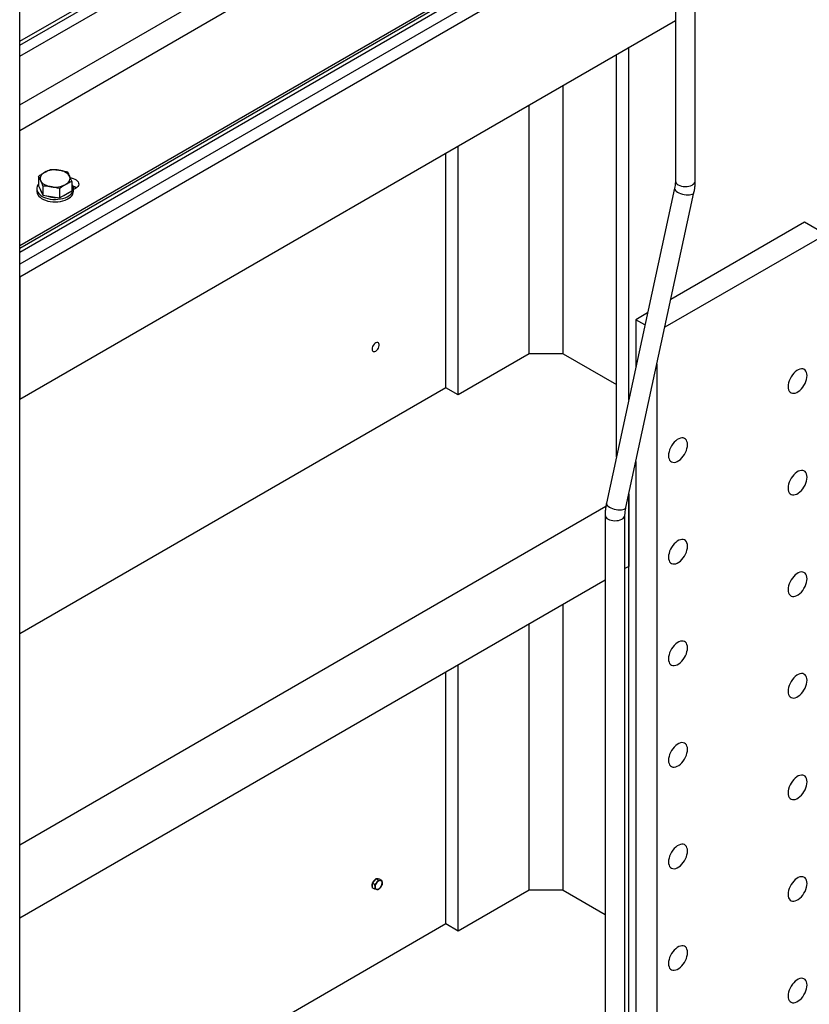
# Model space of a CAD drawing. Header units: millimetres. Extents: x 0 to 25230, y 0 to 17820.
# Tile 203 of 214: x 20928 to 21722, y 8849 to 9839. Entities that reach past the tile are written whole.
import ezdxf

# ---------------------------------------------------------------- set-up
doc = ezdxf.new("R2010")
doc.units = ezdxf.units.MM
doc.linetypes.add('SLD-Sólida', pattern=[0])
doc.layers.add('REFERÊNCIAS', color=9, linetype='SLD-Sólida')

msp = doc.modelspace()

# ---------------------------------------------------------------- linework, layer by layer
at = {"color": 7, "linetype": 'SLD-Sólida', "lineweight": 25, "ltscale": 30}
for p, q in [((21587.47, 10915.53), (21587.47, 9676.67)), ((21607.47, 9676.67), (21607.47, 10710.7)), ((21586.61, 9669.19), (21518.07, 9352.63)), ((21537.62, 9348.4), (21606.15, 9664.96)), ((21516.76, 9340.92), (21516.76, 8709.81)), ((21536.76, 8709.81), (21536.76, 9340.92))]:
    msp.add_line(p, q, dxfattribs=at)
at = {"color": 7, "linetype": 'SLD-Sólida', "lineweight": 25, "ltscale": 30, "flags": 128}
for points in [[(21590.4, 9672.59), (21591.86, 9671.89), (21593.53, 9671.37), (21595.34, 9671.03), (21597.23, 9670.9), (21599.13, 9670.98), (21600.96, 9671.27), (21602.67, 9671.75), (21604.19, 9672.4), (21605.47, 9673.22), (21606.46, 9674.15), (21607.13, 9675.18), (21607.44, 9676.26), (21607.47, 9676.67)], [(21586.61, 9669.19), (21586.58, 9668.67), (21586.84, 9667.87), (21587.44, 9667.03), (21588.37, 9666.2), (21589.58, 9665.39)], [(21589.58, 9665.39), (21591.04, 9664.65), (21592.7, 9664), (21594.48, 9663.45), (21596.34, 9663.04), (21598.2, 9662.77), (21599.99, 9662.66), (21601.65, 9662.71), (21603.12, 9662.92), (21604.35, 9663.27), (21605.29, 9663.77), (21605.9, 9664.38), (21606.15, 9664.96)], [(21518.07, 9352.63), (21518.05, 9352.12), (21518.3, 9351.31), (21518.91, 9350.47), (21519.83, 9349.64), (21521.05, 9348.84)], [(21519.69, 9336.83), (21521.15, 9336.14), (21522.82, 9335.61), (21524.63, 9335.28), (21526.52, 9335.15), (21528.42, 9335.22), (21530.25, 9335.51), (21531.96, 9335.99), (21533.48, 9336.64), (21534.76, 9337.46), (21535.75, 9338.39), (21536.42, 9339.42), (21536.73, 9340.5), (21536.76, 9340.9)], [(21521.05, 9348.84), (21522.51, 9348.09), (21524.16, 9347.44), (21525.95, 9346.9), (21527.8, 9346.48), (21529.66, 9346.22), (21531.45, 9346.11), (21533.11, 9346.15), (21534.58, 9346.36), (21535.81, 9346.72), (21536.75, 9347.21), (21537.37, 9347.82), (21537.62, 9348.4)]]:
    msp.add_lwpolyline(points, dxfattribs=at)
at = {"color": 7, "linetype": 'SLD-Sólida', "lineweight": 25, "ltscale": 900}
for centre, start, end in [((21592.4, 9677.12), 185.18655, 246.13359), ((21521.69, 9341.36), 185.21244, 246.13126)]:
    msp.add_arc(centre, 4.95, start, end, dxfattribs=at)
at = {"color": 7, "linetype": 'SLD-Sólida', "lineweight": 25, "ltscale": 30}
for points, knots in [([(21587.47, 9676.67), (21587.46, 9676.3), (21587.45, 9675.19), (21587.29, 9673.22), (21586.99, 9671.08), (21586.71, 9669.7), (21586.61, 9669.19)], [0, 0, 0, 0, 0.166807, 0.486013, 0.80749, 1, 1, 1, 1]), ([(21606.15, 9664.96), (21606.29, 9665.62), (21606.68, 9667.52), (21607.14, 9670.63), (21607.43, 9673.88), (21607.46, 9675.87), (21607.47, 9676.67)], [0, 0, 0, 0, 0.166551, 0.476965, 0.78893, 1, 1, 1, 1]), ([(21518.07, 9352.63), (21517.93, 9351.97), (21517.54, 9350.07), (21517.08, 9346.96), (21516.8, 9343.71), (21516.77, 9341.72), (21516.76, 9340.92)], [0, 0, 0, 0, 0.1665506, 0.4769654, 0.78893, 1, 1, 1, 1]), ([(21536.76, 9340.92), (21536.76, 9341.3), (21536.77, 9342.4), (21536.93, 9344.37), (21537.23, 9346.51), (21537.51, 9347.89), (21537.62, 9348.4)], [0, 0, 0, 0, 0.166807, 0.486013, 0.80749, 1, 1, 1, 1])]:
    msp.add_open_spline(points, degree=3, knots=knots, dxfattribs=at)
at = {"layer": 'REFERÊNCIAS', "linetype": 'SLD-Sólida', "lineweight": 25, "ltscale": 30}
for p, q in [((20928.01, 7450.02), (20928.01, 10534.83)), ((20928.01, 9801.81), (21446.94, 10101.38)), ((20928.01, 9817.15), (21356.73, 10064.65)), ((20928.01, 9813.05), (21360.29, 10062.59)), ((20928.01, 9753.08), (21452.04, 10055.59)), ((20928.01, 9727.39), (21464.19, 10036.92)), ((20928.01, 9604.89), (21587.47, 9985.58)), ((21587.47, 9973.52), (20928.01, 9592.82)), ((21534.98, 9961.75), (20928.01, 9611.36)), ((20928.01, 9608.99), (21537.03, 9960.57)), ((21587.47, 9960.46), (20928.01, 9579.76)), ((20928.01, 9457.28), (21587.47, 9837.97)), ((21540.58, 9456.61), (21540.58, 9810.91)), ((21528.21, 9399.45), (21528.21, 9803.76)), ((21474.47, 9502.93), (21474.47, 9772.74)), ((21440.53, 9502.93), (21440.53, 9753.15)), ((21369.11, 9461.71), (21369.11, 9711.92)), ((21356.73, 9468.85), (21356.73, 9704.78)), ((20946.9, 9681.17), (20946.9, 9671.8)), ((20945.13, 9668.7), (20945.13, 9666.25)), ((20946.9, 9671.8), (20949.14, 9666.97)), ((20949.14, 9666.97), (20951.38, 9662.14)), ((20951.38, 9671.51), (20951.38, 9662.14)), ((20968.11, 9668.92), (20968.11, 9659.55)), ((20974.23, 9663.09), (20980.36, 9666.62)), ((20980.36, 9675.99), (20980.36, 9666.62)), ((20984.13, 9669.11), (20982.13, 9667.95)), ((20982.13, 9666.25), (20982.13, 9668.7)), ((20951.38, 9662.14), (20959.74, 9660.85)), ((20959.74, 9660.85), (20968.11, 9659.55)), ((20968.11, 9659.55), (20974.23, 9663.09)), ((21717.36, 9635.13), (21582.89, 9557.5)), ((21738.57, 9622.88), (21717.36, 9635.13)), ((21738.57, 9622.88), (21576.83, 9529.51)), ((20928.01, 9579.76), (20928.01, 9457.28)), ((21559.5, 9544), (21547.65, 9537.16)), ((21556.87, 9531.84), (21547.65, 9537.16)), ((21547.65, 9537.16), (21547.65, 9489.27)), ((21440.53, 9502.93), (21369.11, 9461.71)), ((21474.47, 9502.93), (21440.53, 9502.93)), ((21474.47, 9502.93), (21528.21, 9471.91)), ((21568.87, 9492.73), (21568.87, 8430.75)), ((21356.73, 9468.85), (20928.01, 9221.35)), ((21369.11, 9461.71), (21356.73, 9468.85)), ((21547.65, 9394.75), (21547.65, 8718.68)), ((21540.58, 8721.83), (21540.58, 9362.09)), ((21540.58, 9362.09), (21540.58, 9289.23)), ((21517.48, 9349.38), (20928.01, 9009.09)), ((21540.58, 9289.23), (21536.76, 9287.02)), ((21516.76, 9275.47), (20928.01, 8935.6)), ((21474.47, 8964.02), (21474.47, 9251.06)), ((21440.53, 8964.02), (21440.53, 9231.47)), ((21356.73, 8929.93), (21356.73, 9183.1)), ((21369.11, 8922.79), (21369.11, 9190.24)), ((21286.17, 8975.4), (21284.4, 8973.2)), ((21285.48, 8974.54), (21285.46, 8974.56)), ((21288.81, 8973.87), (21286.17, 8975.4)), ((21287.94, 8975.24), (21286.17, 8975.4)), ((21289.71, 8975.08), (21287.94, 8975.24)), ((21292.35, 8973.56), (21289.71, 8975.08)), ((21282.46, 8969.36), (21282.52, 8969.32)), ((21284.4, 8973.2), (21282.64, 8971)), ((21285.28, 8969.47), (21282.64, 8971)), ((21282.64, 8971), (21282.64, 8968.64)), ((21282.64, 8968.64), (21282.64, 8966.28)), ((21285.28, 8964.76), (21282.64, 8966.28)), ((21285.28, 8969.47), (21287.19, 8971.59)), ((21285.42, 8967.03), (21285.28, 8969.47)), ((21287.19, 8964.52), (21285.28, 8964.76)), ((21287.19, 8971.59), (21288.81, 8973.87)), ((21288.81, 8964.44), (21287.19, 8964.52)), ((21288.81, 8973.87), (21290.73, 8973.63)), ((21290.73, 8966.56), (21288.81, 8964.44)), ((21290.73, 8973.63), (21292.35, 8973.56)), ((21292.35, 8968.84), (21290.73, 8966.56)), ((21292.35, 8973.56), (21292.49, 8971.11)), ((21440.53, 8964.02), (21369.11, 8922.79)), ((21474.47, 8964.02), (21440.53, 8964.02)), ((21474.47, 8964.02), (21516.76, 8939.61)), ((21356.73, 8929.93), (20928.01, 8682.44)), ((21369.11, 8922.79), (21356.73, 8929.93))]:
    msp.add_line(p, q, dxfattribs=at)
at = {"layer": 'REFERÊNCIAS', "linetype": 'SLD-Sólida', "lineweight": 25, "ltscale": 30, "flags": 128}
for points in [[(20978.11, 9681.33), (20977.48, 9682.4), (20976.62, 9683.42), (20975.53, 9684.36), (20974.23, 9685.21), (20972.76, 9685.96), (20971.13, 9686.59), (20969.37, 9687.09), (20967.51, 9687.45)], [(20953.02, 9685.21), (20951.73, 9684.36), (20950.64, 9683.42), (20949.77, 9682.4), (20949.14, 9681.33), (20948.75, 9680.22), (20948.63, 9679.09), (20948.75, 9677.96), (20949.14, 9676.85)], [(20949.14, 9676.85), (20949.77, 9675.78), (20950.64, 9674.76), (20951.73, 9673.82), (20953.02, 9672.97), (20954.49, 9672.22), (20956.13, 9671.59), (20957.89, 9671.09), (20959.74, 9670.72)], [(20974.23, 9672.97), (20975.53, 9673.82), (20976.62, 9674.76), (20977.48, 9675.78), (20978.11, 9676.85), (20978.5, 9677.96), (20978.63, 9679.09), (20978.5, 9680.22), (20978.11, 9681.33)], [(20978.83, 9679.79), (20979.85, 9679.62), (20981.71, 9679.15), (20983.38, 9678.49), (20984.82, 9677.66), (20985.96, 9676.69), (20986.78, 9675.62), (20987.25, 9674.48), (20987.34, 9673.31), (20987.06, 9672.15), (20986.42, 9671.04), (20985.43, 9670.01), (20984.13, 9669.11)], [(20946.9, 9673.26), (20946.35, 9672.53), (20945.6, 9671.11), (20945.2, 9669.63), (20945.15, 9668.14), (20945.47, 9666.67), (20946.13, 9665.23), (20947.14, 9663.85), (20948.47, 9662.58), (20950.1, 9661.42), (20951.98, 9660.4), (20954.1, 9659.55), (20956.4, 9658.87), (20958.84, 9658.39), (20961.37, 9658.1), (20963.95, 9658.02), (20966.52, 9658.15), (20969.03, 9658.49), (20971.44, 9659.02), (20973.7, 9659.75), (20975.76, 9660.64), (20977.59, 9661.7), (20979.14, 9662.89), (20980.39, 9664.19), (20981.32, 9665.58), (20981.9, 9667.03), (20982.12, 9668.52), (20981.99, 9670), (20981.5, 9671.47), (20980.66, 9672.88), (20980.36, 9673.26)], [(20945.13, 9666.25), (20945.15, 9665.69), (20945.47, 9664.22), (20946.13, 9662.78), (20947.14, 9661.4), (20948.47, 9660.13), (20950.1, 9658.97), (20951.98, 9657.95), (20954.1, 9657.1), (20956.4, 9656.42), (20958.84, 9655.94), (20961.37, 9655.65), (20963.95, 9655.58), (20966.52, 9655.7), (20969.03, 9656.04), (20971.44, 9656.57), (20973.7, 9657.3), (20975.76, 9658.19), (20977.59, 9659.25), (20979.14, 9660.44), (20980.39, 9661.74), (20981.32, 9663.13), (20981.9, 9664.58), (20982.12, 9666.07), (20982.13, 9666.25)], [(20974.23, 9662.58), (20972.49, 9661.72), (20970.77, 9661.09)], [(20976.82, 9664.58), (20975.73, 9663.59), (20974.23, 9662.58)], [(21282.42, 9507.6), (21282.55, 9506.56), (21282.94, 9505.74), (21283.56, 9505.22), (21284.37, 9505.03), (21285.29, 9505.18), (21286.27, 9505.67), (21287.23, 9506.46), (21288.1, 9507.48), (21288.82, 9508.67), (21289.33, 9509.93), (21289.6, 9511.18), (21289.6, 9512.31), (21289.33, 9513.25), (21288.82, 9513.93), (21288.1, 9514.29), (21287.23, 9514.3), (21286.27, 9513.98), (21285.29, 9513.34), (21284.37, 9512.42), (21283.56, 9511.31), (21282.94, 9510.07), (21282.55, 9508.8), (21282.42, 9507.6)], [(21700.74, 9469.96), (21700.87, 9468.22), (21701.26, 9466.68), (21701.89, 9465.37), (21702.76, 9464.35), (21703.82, 9463.62), (21705.07, 9463.22), (21706.45, 9463.16), (21707.94, 9463.43), (21709.5, 9464.03), (21711.08, 9464.94), (21712.63, 9466.13), (21714.12, 9467.59), (21715.51, 9469.25), (21716.75, 9471.09), (21717.82, 9473.05), (21718.68, 9475.07), (21719.32, 9477.1), (21719.7, 9479.09), (21719.83, 9480.98), (21719.7, 9482.72), (21719.32, 9484.26), (21718.68, 9485.56), (21717.82, 9486.59), (21716.75, 9487.31), (21715.51, 9487.71), (21714.12, 9487.78), (21712.63, 9487.51), (21711.08, 9486.91), (21709.5, 9486), (21707.94, 9484.8), (21706.45, 9483.35), (21705.07, 9481.68), (21703.82, 9479.84), (21702.76, 9477.89), (21701.89, 9475.87), (21701.26, 9473.83), (21700.87, 9471.85), (21700.74, 9469.96)], [(21580.53, 9400.56), (21580.66, 9398.82), (21581.05, 9397.28), (21581.68, 9395.98), (21582.55, 9394.95), (21583.61, 9394.23), (21584.86, 9393.83), (21586.25, 9393.76), (21587.74, 9394.03), (21589.29, 9394.63), (21590.87, 9395.54), (21592.42, 9396.74), (21593.91, 9398.19), (21595.3, 9399.86), (21596.55, 9401.69), (21597.61, 9403.65), (21598.48, 9405.67), (21599.11, 9407.71), (21599.5, 9409.69), (21599.63, 9411.58), (21599.5, 9413.32), (21599.11, 9414.86), (21598.48, 9416.17), (21597.61, 9417.19), (21596.55, 9417.91), (21595.3, 9418.31), (21593.91, 9418.38), (21592.42, 9418.11), (21590.87, 9417.51), (21589.29, 9416.6), (21587.74, 9415.41), (21586.25, 9413.95), (21584.86, 9412.29), (21583.61, 9410.45), (21582.55, 9408.49), (21581.68, 9406.47), (21581.05, 9404.44), (21580.66, 9402.45), (21580.53, 9400.56)], [(21700.74, 9367.89), (21700.87, 9366.15), (21701.26, 9364.61), (21701.89, 9363.31), (21702.76, 9362.28), (21703.82, 9361.56), (21705.07, 9361.16), (21706.45, 9361.09), (21707.94, 9361.36), (21709.5, 9361.96), (21711.08, 9362.87), (21712.63, 9364.07), (21714.12, 9365.52), (21715.51, 9367.19), (21716.75, 9369.02), (21717.82, 9370.98), (21718.68, 9373), (21719.32, 9375.03), (21719.7, 9377.02), (21719.83, 9378.91), (21719.7, 9380.65), (21719.32, 9382.19), (21718.68, 9383.49), (21717.82, 9384.52), (21716.75, 9385.24), (21715.51, 9385.64), (21714.12, 9385.71), (21712.63, 9385.44), (21711.08, 9384.84), (21709.5, 9383.93), (21707.94, 9382.73), (21706.45, 9381.28), (21705.07, 9379.61), (21703.82, 9377.78), (21702.76, 9375.82), (21701.89, 9373.8), (21701.26, 9371.77), (21700.87, 9369.78), (21700.74, 9367.89)], [(21580.53, 9298.49), (21580.66, 9296.75), (21581.05, 9295.21), (21581.68, 9293.91), (21582.55, 9292.89), (21583.61, 9292.16), (21584.86, 9291.76), (21586.25, 9291.7), (21587.74, 9291.97), (21589.29, 9292.56), (21590.87, 9293.47), (21592.42, 9294.67), (21593.91, 9296.12), (21595.3, 9297.79), (21596.55, 9299.63), (21597.61, 9301.58), (21598.48, 9303.6), (21599.11, 9305.64), (21599.5, 9307.63), (21599.63, 9309.52), (21599.5, 9311.25), (21599.11, 9312.8), (21598.48, 9314.1), (21597.61, 9315.12), (21596.55, 9315.85), (21595.3, 9316.25), (21593.91, 9316.31), (21592.42, 9316.04), (21590.87, 9315.45), (21589.29, 9314.54), (21587.74, 9313.34), (21586.25, 9311.89), (21584.86, 9310.22), (21583.61, 9308.38), (21582.55, 9306.43), (21581.68, 9304.4), (21581.05, 9302.37), (21580.66, 9300.38), (21580.53, 9298.49)], [(21700.74, 9265.82), (21700.87, 9264.08), (21701.26, 9262.54), (21701.89, 9261.24), (21702.76, 9260.21), (21703.82, 9259.49), (21705.07, 9259.09), (21706.45, 9259.02), (21707.94, 9259.29), (21709.5, 9259.89), (21711.08, 9260.8), (21712.63, 9262), (21714.12, 9263.45), (21715.51, 9265.12), (21716.75, 9266.95), (21717.82, 9268.91), (21718.68, 9270.93), (21719.32, 9272.96), (21719.7, 9274.95), (21719.83, 9276.84), (21719.7, 9278.58), (21719.32, 9280.12), (21718.68, 9281.43), (21717.82, 9282.45), (21716.75, 9283.17), (21715.51, 9283.57), (21714.12, 9283.64), (21712.63, 9283.37), (21711.08, 9282.77), (21709.5, 9281.86), (21707.94, 9280.67), (21706.45, 9279.21), (21705.07, 9277.55), (21703.82, 9275.71), (21702.76, 9273.75), (21701.89, 9271.73), (21701.26, 9269.7), (21700.87, 9267.71), (21700.74, 9265.82)], [(21580.53, 9196.43), (21580.66, 9194.69), (21581.05, 9193.15), (21581.68, 9191.84), (21582.55, 9190.82), (21583.61, 9190.09), (21584.86, 9189.69), (21586.25, 9189.63), (21587.74, 9189.9), (21589.29, 9190.5), (21590.87, 9191.41), (21592.42, 9192.6), (21593.91, 9194.06), (21595.3, 9195.72), (21596.55, 9197.56), (21597.61, 9199.52), (21598.48, 9201.54), (21599.11, 9203.57), (21599.5, 9205.56), (21599.63, 9207.45), (21599.5, 9209.19), (21599.11, 9210.73), (21598.48, 9212.03), (21597.61, 9213.06), (21596.55, 9213.78), (21595.3, 9214.18), (21593.91, 9214.25), (21592.42, 9213.98), (21590.87, 9213.38), (21589.29, 9212.47), (21587.74, 9211.27), (21586.25, 9209.82), (21584.86, 9208.15), (21583.61, 9206.32), (21582.55, 9204.36), (21581.68, 9202.34), (21581.05, 9200.3), (21580.66, 9198.32), (21580.53, 9196.43)], [(21700.74, 9163.75), (21700.87, 9162.01), (21701.26, 9160.47), (21701.89, 9159.17), (21702.76, 9158.14), (21703.82, 9157.42), (21705.07, 9157.02), (21706.45, 9156.96), (21707.94, 9157.23), (21709.5, 9157.82), (21711.08, 9158.73), (21712.63, 9159.93), (21714.12, 9161.38), (21715.51, 9163.05), (21716.75, 9164.89), (21717.82, 9166.84), (21718.68, 9168.86), (21719.32, 9170.9), (21719.7, 9172.89), (21719.83, 9174.78), (21719.7, 9176.51), (21719.32, 9178.06), (21718.68, 9179.36), (21717.82, 9180.38), (21716.75, 9181.11), (21715.51, 9181.51), (21714.12, 9181.57), (21712.63, 9181.3), (21711.08, 9180.71), (21709.5, 9179.79), (21707.94, 9178.6), (21706.45, 9177.15), (21705.07, 9175.48), (21703.82, 9173.64), (21702.76, 9171.69), (21701.89, 9169.66), (21701.26, 9167.63), (21700.87, 9165.64), (21700.74, 9163.75)], [(21580.53, 9094.36), (21580.66, 9092.62), (21581.05, 9091.08), (21581.68, 9089.78), (21582.55, 9088.75), (21583.61, 9088.03), (21584.86, 9087.63), (21586.25, 9087.56), (21587.74, 9087.83), (21589.29, 9088.43), (21590.87, 9089.34), (21592.42, 9090.54), (21593.91, 9091.99), (21595.3, 9093.66), (21596.55, 9095.49), (21597.61, 9097.45), (21598.48, 9099.47), (21599.11, 9101.5), (21599.5, 9103.49), (21599.63, 9105.38), (21599.5, 9107.12), (21599.11, 9108.66), (21598.48, 9109.96), (21597.61, 9110.99), (21596.55, 9111.71), (21595.3, 9112.11), (21593.91, 9112.18), (21592.42, 9111.91), (21590.87, 9111.31), (21589.29, 9110.4), (21587.74, 9109.2), (21586.25, 9107.75), (21584.86, 9106.08), (21583.61, 9104.25), (21582.55, 9102.29), (21581.68, 9100.27), (21581.05, 9098.24), (21580.66, 9096.25), (21580.53, 9094.36)], [(21700.74, 9061.69), (21700.87, 9059.95), (21701.26, 9058.41), (21701.89, 9057.1), (21702.76, 9056.08), (21703.82, 9055.35), (21705.07, 9054.95), (21706.45, 9054.89), (21707.94, 9055.16), (21709.5, 9055.76), (21711.08, 9056.67), (21712.63, 9057.86), (21714.12, 9059.32), (21715.51, 9060.98), (21716.75, 9062.82), (21717.82, 9064.77), (21718.68, 9066.8), (21719.32, 9068.83), (21719.7, 9070.82), (21719.83, 9072.71), (21719.7, 9074.45), (21719.32, 9075.99), (21718.68, 9077.29), (21717.82, 9078.32), (21716.75, 9079.04), (21715.51, 9079.44), (21714.12, 9079.51), (21712.63, 9079.24), (21711.08, 9078.64), (21709.5, 9077.73), (21707.94, 9076.53), (21706.45, 9075.08), (21705.07, 9073.41), (21703.82, 9071.57), (21702.76, 9069.62), (21701.89, 9067.6), (21701.26, 9065.56), (21700.87, 9063.58), (21700.74, 9061.69)], [(21580.53, 8992.29), (21580.66, 8990.55), (21581.05, 8989.01), (21581.68, 8987.71), (21582.55, 8986.68), (21583.61, 8985.96), (21584.86, 8985.56), (21586.25, 8985.49), (21587.74, 8985.76), (21589.29, 8986.36), (21590.87, 8987.27), (21592.42, 8988.47), (21593.91, 8989.92), (21595.3, 8991.59), (21596.55, 8993.42), (21597.61, 8995.38), (21598.48, 8997.4), (21599.11, 8999.43), (21599.5, 9001.42), (21599.63, 9003.31), (21599.5, 9005.05), (21599.11, 9006.59), (21598.48, 9007.9), (21597.61, 9008.92), (21596.55, 9009.64), (21595.3, 9010.04), (21593.91, 9010.11), (21592.42, 9009.84), (21590.87, 9009.24), (21589.29, 9008.33), (21587.74, 9007.14), (21586.25, 9005.68), (21584.86, 9004.02), (21583.61, 9002.18), (21582.55, 9000.22), (21581.68, 8998.2), (21581.05, 8996.17), (21580.66, 8994.18), (21580.53, 8992.29)], [(21287.23, 8975.3), (21288.06, 8975.28), (21288.3, 8975.21)], [(21700.74, 8959.62), (21700.87, 8957.88), (21701.26, 8956.34), (21701.89, 8955.04), (21702.76, 8954.01), (21703.82, 8953.29), (21705.07, 8952.89), (21706.45, 8952.82), (21707.94, 8953.09), (21709.5, 8953.69), (21711.08, 8954.6), (21712.63, 8955.8), (21714.12, 8957.25), (21715.51, 8958.91), (21716.75, 8960.75), (21717.82, 8962.71), (21718.68, 8964.73), (21719.32, 8966.76), (21719.7, 8968.75), (21719.83, 8970.64), (21719.7, 8972.38), (21719.32, 8973.92), (21718.68, 8975.22), (21717.82, 8976.25), (21716.75, 8976.97), (21715.51, 8977.37), (21714.12, 8977.44), (21712.63, 8977.17), (21711.08, 8976.57), (21709.5, 8975.66), (21707.94, 8974.46), (21706.45, 8973.01), (21705.07, 8971.34), (21703.82, 8969.51), (21702.76, 8967.55), (21701.89, 8965.53), (21701.26, 8963.5), (21700.87, 8961.51), (21700.74, 8959.62)], [(21282.64, 8970.23), (21282.55, 8969.89), (21282.42, 8968.68)], [(21282.42, 8968.68), (21282.55, 8967.64), (21282.64, 8967.39)], [(21282.49, 8968.73), (21282.62, 8969.9), (21282.64, 8969.97)], [(21282.64, 8967.65), (21282.62, 8967.7), (21282.49, 8968.73)], [(21580.53, 8890.22), (21580.66, 8888.48), (21581.05, 8886.94), (21581.68, 8885.64), (21582.55, 8884.62), (21583.61, 8883.89), (21584.86, 8883.49), (21586.25, 8883.43), (21587.74, 8883.7), (21589.29, 8884.29), (21590.87, 8885.2), (21592.42, 8886.4), (21593.91, 8887.85), (21595.3, 8889.52), (21596.55, 8891.36), (21597.61, 8893.31), (21598.48, 8895.33), (21599.11, 8897.37), (21599.5, 8899.36), (21599.63, 8901.25), (21599.5, 8902.98), (21599.11, 8904.53), (21598.48, 8905.83), (21597.61, 8906.85), (21596.55, 8907.58), (21595.3, 8907.98), (21593.91, 8908.04), (21592.42, 8907.77), (21590.87, 8907.18), (21589.29, 8906.27), (21587.74, 8905.07), (21586.25, 8903.62), (21584.86, 8901.95), (21583.61, 8900.11), (21582.55, 8898.16), (21581.68, 8896.13), (21581.05, 8894.1), (21580.66, 8892.11), (21580.53, 8890.22)], [(21700.74, 8857.55), (21700.87, 8855.81), (21701.26, 8854.27), (21701.89, 8852.97), (21702.76, 8851.94), (21703.82, 8851.22), (21705.07, 8850.82), (21706.45, 8850.75), (21707.94, 8851.02), (21709.5, 8851.62), (21711.08, 8852.53), (21712.63, 8853.73), (21714.12, 8855.18), (21715.51, 8856.85), (21716.75, 8858.68), (21717.82, 8860.64), (21718.68, 8862.66), (21719.32, 8864.69), (21719.7, 8866.68), (21719.83, 8868.57), (21719.7, 8870.31), (21719.32, 8871.85), (21718.68, 8873.15), (21717.82, 8874.18), (21716.75, 8874.9), (21715.51, 8875.3), (21714.12, 8875.37), (21712.63, 8875.1), (21711.08, 8874.5), (21709.5, 8873.59), (21707.94, 8872.39), (21706.45, 8870.94), (21705.07, 8869.28), (21703.82, 8867.44), (21702.76, 8865.48), (21701.89, 8863.46), (21701.26, 8861.43), (21700.87, 8859.44), (21700.74, 8857.55)]]:
    msp.add_lwpolyline(points, dxfattribs=at)
at = {"layer": 'REFERÊNCIAS', "linetype": 'SLD-Sólida', "lineweight": 25, "ltscale": 900}
for centre, radius, start, end in [((20963.6, 9664.76), 23.03, 80.2289, 117.35717), ((20954.76, 9669), 6.17, 189.86337, 219.93355), ((20963.65, 9693.42), 23.03, 260.2289, 297.35717), ((20978.24, 9660.08), 11.71, 54.8899, 73.49354), ((20978.01, 9659.27), 12.29, 56.5453, 72.51094), ((20963.47, 9683.51), 23.48, 249.25055, 273.16337), ((21290.35, 8968.32), 7.92, 127.35427, 155.05659), ((21290.31, 8968.35), 7.81, 129.22735, 153.18351), ((21287.59, 8973.28), 2.15, 62.68567, 107.23819), ((21287.59, 8966.68), 2.2, 170.74812, 259.45322), ((21293.09, 8966.68), 7.67, 140.22793, 177.36071), ((21291, 8969.07), 4.56, 93.42954, 146.56509), ((21286.92, 8969.07), 4.56, 273.42954, 326.56509), ((21290.32, 8971.47), 2.2, 350.74812, 79.45322), ((21284.83, 8971.47), 7.67, 320.22793, 357.36071)]:
    msp.add_arc(centre, radius, start, end, dxfattribs=at)
at = {"layer": 'REFERÊNCIAS', "linetype": 'SLD-Sólida', "lineweight": 25, "ltscale": 30}
for points, knots in [([(20953.02, 9685.21), (20954.55, 9686.04), (20956.6, 9687.15), (20958.63, 9688.02), (20959.14, 9688.24)], [0, 0, 0, 0, 0.748327, 1, 1, 1, 1]), ([(20959.14, 9688.24), (20960.53, 9688.17), (20963.31, 9688.03), (20966.11, 9687.65), (20967.51, 9687.45)], [0, 0, 0, 0, 0.498963, 1, 1, 1, 1]), ([(20967.51, 9687.45), (20968.9, 9687.21), (20971.7, 9686.73), (20974.48, 9686.01), (20975.87, 9685.65)], [0, 0, 0, 0, 0.498791, 1, 1, 1, 1]), ([(20946.9, 9681.17), (20947.91, 9681.9), (20949.94, 9683.36), (20951.99, 9684.59), (20953.02, 9685.21)], [0, 0, 0, 0, 0.498963, 1, 1, 1, 1]), ([(20949.14, 9676.85), (20948.76, 9677.63), (20948.01, 9679.19), (20947.27, 9680.51), (20946.9, 9681.17)], [0, 0, 0, 0, 0.498791, 1, 1, 1, 1]), ([(20951.38, 9671.51), (20951.01, 9672.46), (20950.26, 9674.35), (20949.51, 9676.01), (20949.14, 9676.85)], [0, 0, 0, 0, 0.498963, 1, 1, 1, 1]), ([(20975.87, 9685.65), (20976.24, 9685), (20976.99, 9683.68), (20977.74, 9682.11), (20978.11, 9681.33)], [0, 0, 0, 0, 0.498963, 1, 1, 1, 1]), ([(20978.11, 9681.33), (20978.49, 9680.5), (20979.24, 9678.83), (20979.98, 9676.94), (20980.36, 9675.99)], [0, 0, 0, 0, 0.498791, 1, 1, 1, 1]), ([(20959.74, 9670.72), (20958.35, 9670.92), (20955.55, 9671.3), (20952.77, 9671.44), (20951.38, 9671.51)], [0, 0, 0, 0, 0.498791, 1, 1, 1, 1]), ([(20968.11, 9668.92), (20966.72, 9669.28), (20963.94, 9670), (20961.15, 9670.48), (20959.74, 9670.72)], [0, 0, 0, 0, 0.498963, 1, 1, 1, 1]), ([(20974.23, 9672.97), (20973.21, 9672.35), (20971.16, 9671.12), (20969.13, 9669.66), (20968.11, 9668.92)], [0, 0, 0, 0, 0.498791, 1, 1, 1, 1]), ([(20980.36, 9675.99), (20979.85, 9675.77), (20977.81, 9674.9), (20975.77, 9673.8), (20974.23, 9672.97)], [0, 0, 0, 0, 0.251673, 1, 1, 1, 1]), ([(21285.28, 8964.76), (21285.3, 8964.94), (21285.39, 8965.67), (21285.41, 8966.45), (21285.42, 8967.03)], [0, 0, 0, 0, 0.2516731, 1, 1, 1, 1]), ([(21292.49, 8971.11), (21292.48, 8970.53), (21292.46, 8969.76), (21292.37, 8969.03), (21292.35, 8968.84)], [0, 0, 0, 0, 0.748327, 1, 1, 1, 1])]:
    msp.add_open_spline(points, degree=3, knots=knots, dxfattribs=at)

doc.saveas('drawing.dxf')
